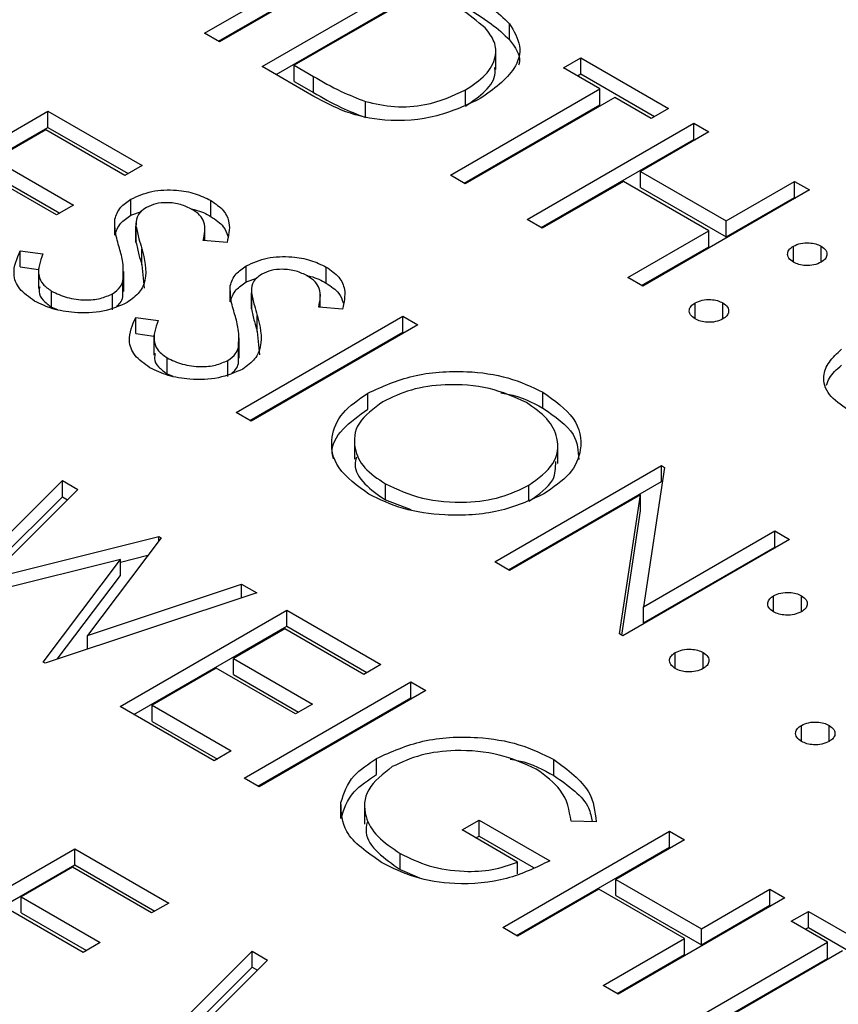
# Model space of a CAD drawing. Header units: inches. Extents: x 1802 to 2468, y -208 to -72.
# Tile 105 of 256: x 1861.052 to 1861.469, y -178.761 to -178.26. Entities that reach past the tile are written whole.
import ezdxf

# ---------------------------------------------------------------- set-up
doc = ezdxf.new("R2010")
doc.units = ezdxf.units.IN
doc.header["$LTSCALE"] = 0.5
doc.header["$MEASUREMENT"] = 0
doc.layers.add('SID-M-S', color=105, linetype='Continuous')

msp = doc.modelspace()

# ---------------------------------------------------------------- linework, layer by layer
at = {"layer": 'SID-M-S'}
for p, q in [((1861.14639, -178.26685), (1861.23125, -178.21786)), ((1861.23886, -178.22226), (1861.15401, -178.27124)), ((1861.15346, -178.27093), (1861.23125, -178.22603)), ((1861.17576, -178.2838), (1861.26062, -178.23482)), ((1861.18284, -178.28789), (1861.26062, -178.24299)), ((1861.25953, -178.24424), (1861.19208, -178.28318)), ((1861.30162, -178.27019), (1861.30162, -178.26202)), ((1861.15401, -178.27124), (1861.14639, -178.26685)), ((1861.29458, -178.28523), (1861.29458, -178.27503)), ((1861.19208, -178.28318), (1861.20182, -178.2888)), ((1861.19208, -178.29134), (1861.19208, -178.28318)), ((1861.32915, -178.28443), (1861.33786, -178.27941)), ((1861.33786, -178.27941), (1861.38246, -178.30516)), ((1861.33786, -178.28757), (1861.33786, -178.27941)), ((1861.20206, -178.29898), (1861.17576, -178.2838)), ((1861.34765, -178.29511), (1861.32915, -178.28443)), ((1861.33622, -178.28851), (1861.33786, -178.28757)), ((1861.33786, -178.28757), (1861.37538, -178.30924)), ((1861.19208, -178.29134), (1861.20182, -178.29696)), ((1861.20182, -178.29696), (1861.20182, -178.2888)), ((1861.2715, -178.33907), (1861.34765, -178.29511)), ((1861.27914, -178.30388), (1861.27914, -178.29572)), ((1861.34765, -178.30327), (1861.34765, -178.29511)), ((1861.22824, -178.30972), (1861.22824, -178.30156)), ((1861.27857, -178.34315), (1861.34765, -178.30327)), ((1861.35526, -178.2995), (1861.27911, -178.34346)), ((1861.37375, -178.31018), (1861.35526, -178.2995)), ((1860.98185, -178.35555), (1861.06671, -178.30657)), ((1861.06671, -178.30657), (1861.11457, -178.3342)), ((1861.06671, -178.31473), (1861.06671, -178.30657)), ((1861.38246, -178.30516), (1861.37375, -178.31018)), ((1861.31066, -178.36168), (1861.39551, -178.31269)), ((1861.39551, -178.31269), (1861.40313, -178.31709)), ((1861.39551, -178.32086), (1861.39551, -178.31269)), ((1860.98893, -178.35964), (1861.06671, -178.31473)), ((1861.06562, -178.31599), (1861.03951, -178.33106)), ((1861.10587, -178.33923), (1861.06562, -178.31599)), ((1861.06671, -178.31473), (1861.1075, -178.33828)), ((1861.40313, -178.31709), (1861.36832, -178.33718)), ((1861.31773, -178.36576), (1861.39551, -178.32086)), ((1861.39551, -178.32086), (1861.39605, -178.32117)), ((1861.03951, -178.33106), (1861.07976, -178.3543)), ((1861.07106, -178.35932), (1861.03081, -178.33609)), ((1861.11457, -178.3342), (1861.10587, -178.33923)), ((1861.36832, -178.33718), (1861.41183, -178.3623)), ((1861.36832, -178.34535), (1861.36832, -178.33718)), ((1861.03951, -178.33923), (1861.07269, -178.35838)), ((1861.27911, -178.34346), (1861.2715, -178.33907)), ((1861.35961, -178.34221), (1861.31827, -178.36607)), ((1861.40313, -178.36733), (1861.35961, -178.34221)), ((1861.41183, -178.3623), (1861.44664, -178.34221)), ((1861.44664, -178.34221), (1861.45426, -178.3466)), ((1861.44664, -178.35037), (1861.44664, -178.34221)), ((1861.36832, -178.34535), (1861.41183, -178.37047)), ((1861.45426, -178.3466), (1861.3694, -178.39559)), ((1861.10891, -178.35945), (1861.10891, -178.35129)), ((1861.14962, -178.36009), (1861.14962, -178.35192)), ((1861.41183, -178.37047), (1861.44664, -178.35037)), ((1861.44664, -178.35037), (1861.44718, -178.35069)), ((1861.07976, -178.3543), (1861.07106, -178.35932)), ((1861.10891, -178.35945), (1861.11427, -178.35749)), ((1861.10074, -178.36965), (1861.10074, -178.36148)), ((1861.11151, -178.36324), (1861.11151, -178.37345)), ((1861.31827, -178.36607), (1861.31066, -178.36168)), ((1861.41183, -178.37047), (1861.41183, -178.3623)), ((1861.11151, -178.3732), (1861.11151, -178.36503)), ((1861.14653, -178.37236), (1861.14653, -178.36541)), ((1861.36179, -178.39119), (1861.40313, -178.36733)), ((1861.40313, -178.37549), (1861.40313, -178.36733)), ((1861.11161, -178.37243), (1861.11151, -178.3732)), ((1861.15787, -178.37327), (1861.14576, -178.3723)), ((1861.05262, -178.3775), (1861.06409, -178.37916)), ((1861.05262, -178.38567), (1861.05262, -178.3775)), ((1861.11447, -178.38466), (1861.11447, -178.37649)), ((1861.36886, -178.39528), (1861.40313, -178.37549)), ((1861.4461, -178.38334), (1861.4461, -178.37518)), ((1861.46024, -178.38334), (1861.46024, -178.37518)), ((1861.05262, -178.38567), (1861.06186, -178.38701)), ((1861.06186, -178.38659), (1861.06186, -178.3968)), ((1861.10532, -178.39821), (1861.10532, -178.388)), ((1861.11447, -178.38466), (1861.11565, -178.39664)), ((1861.16766, -178.39336), (1861.16766, -178.3852)), ((1861.20837, -178.394), (1861.20837, -178.38584)), ((1861.10487, -178.40098), (1861.10487, -178.39281)), ((1861.16766, -178.39336), (1861.17301, -178.39141)), ((1861.3694, -178.39559), (1861.36179, -178.39119)), ((1861.06858, -178.40625), (1861.06858, -178.39808)), ((1861.15948, -178.40356), (1861.15948, -178.39539)), ((1861.17025, -178.39716), (1861.17025, -178.40736)), ((1861.09958, -178.40754), (1861.09958, -178.39938)), ((1861.17026, -178.40711), (1861.17026, -178.39895)), ((1861.20527, -178.40628), (1861.20527, -178.39932)), ((1861.06858, -178.40625), (1861.07153, -178.40744)), ((1861.17036, -178.40635), (1861.17026, -178.40711)), ((1861.21661, -178.40718), (1861.20451, -178.40622)), ((1861.39606, -178.41223), (1861.39606, -178.40407)), ((1861.4102, -178.41223), (1861.4102, -178.40407)), ((1861.11136, -178.41142), (1861.12283, -178.41308)), ((1861.11136, -178.41958), (1861.11136, -178.41142)), ((1861.16244, -178.4598), (1861.24729, -178.41082)), ((1861.17321, -178.41857), (1861.17321, -178.41041)), ((1861.24729, -178.41082), (1861.25491, -178.41521)), ((1861.24729, -178.41898), (1861.24729, -178.41082)), ((1861.25491, -178.41521), (1861.17005, -178.4642)), ((1861.17321, -178.41857), (1861.17439, -178.43055)), ((1861.11136, -178.41958), (1861.1206, -178.42092)), ((1861.1206, -178.42051), (1861.1206, -178.43071)), ((1861.16406, -178.43212), (1861.16406, -178.42191)), ((1861.16951, -178.46389), (1861.24729, -178.41898)), ((1861.24729, -178.41898), (1861.24783, -178.4193)), ((1861.16361, -178.43489), (1861.16361, -178.42672)), ((1861.12732, -178.44016), (1861.12732, -178.43199)), ((1861.15832, -178.44145), (1861.15832, -178.43329)), ((1861.12732, -178.44016), (1861.13027, -178.44135)), ((1861.22951, -178.45814), (1861.22951, -178.44997)), ((1861.31855, -178.45761), (1861.31855, -178.44944)), ((1861.17005, -178.4642), (1861.16244, -178.4598)), ((1861.22268, -178.47338), (1861.22268, -178.48358)), ((1861.32621, -178.48585), (1861.32621, -178.47564)), ((1861.29407, -178.53579), (1861.37892, -178.48681)), ((1861.38052, -178.48773), (1861.36979, -178.55865)), ((1861.37892, -178.48681), (1861.38052, -178.48773)), ((1861.37892, -178.49497), (1861.37892, -178.48681)), ((1861.01177, -178.55652), (1861.07405, -178.4945)), ((1861.07405, -178.4945), (1861.08192, -178.49904)), ((1861.07405, -178.50267), (1861.07405, -178.4945)), ((1861.23842, -178.50429), (1861.23842, -178.49613)), ((1861.30114, -178.53987), (1861.37892, -178.49497)), ((1861.31153, -178.50499), (1861.31153, -178.49683)), ((1861.37892, -178.49497), (1861.37938, -178.49524)), ((1861.0215, -178.555), (1861.07405, -178.50267)), ((1861.08192, -178.49904), (1861.0363, -178.54455)), ((1861.07405, -178.50267), (1861.07673, -178.50422)), ((1861.36832, -178.50172), (1861.30168, -178.54019)), ((1861.35761, -178.57247), (1861.36832, -178.50172)), ((1861.36832, -178.50989), (1861.36832, -178.50172)), ((1861.23842, -178.50429), (1861.25134, -178.50923)), ((1861.35874, -178.57313), (1861.36832, -178.50989)), ((1861.0363, -178.54455), (1861.12322, -178.52289)), ((1861.12433, -178.52353), (1861.08676, -178.5732)), ((1861.12322, -178.52289), (1861.12433, -178.52353)), ((1861.12322, -178.52499), (1861.12322, -178.52289)), ((1861.36979, -178.55865), (1861.43658, -178.52009)), ((1861.43658, -178.52009), (1861.44419, -178.52449)), ((1861.43658, -178.52826), (1861.43658, -178.52009)), ((1861.44419, -178.52449), (1861.35934, -178.57347)), ((1861.36979, -178.56681), (1861.43658, -178.52826)), ((1861.43658, -178.52826), (1861.43712, -178.52857)), ((1861.10359, -178.53595), (1861.11757, -178.53246)), ((1861.10359, -178.53459), (1861.01286, -178.55714)), ((1861.06423, -178.5868), (1861.10359, -178.53459)), ((1861.10359, -178.54276), (1861.10359, -178.53459)), ((1861.30168, -178.54019), (1861.29407, -178.53579)), ((1861.07144, -178.58539), (1861.10359, -178.54276)), ((1861.08676, -178.5732), (1861.16526, -178.54715)), ((1861.16526, -178.54715), (1861.17304, -178.55165)), ((1861.16526, -178.55423), (1861.16526, -178.54715)), ((1861.17304, -178.55165), (1861.06531, -178.58743)), ((1861.43603, -178.56123), (1861.43603, -178.55306)), ((1861.45018, -178.56123), (1861.45018, -178.55306)), ((1861.36979, -178.56681), (1861.36979, -178.55865)), ((1861.10342, -178.60943), (1861.18827, -178.56044)), ((1861.18827, -178.56044), (1861.23614, -178.58807)), ((1861.18827, -178.56861), (1861.18827, -178.56044)), ((1861.11049, -178.61351), (1861.18827, -178.56861)), ((1861.18827, -178.56861), (1861.22907, -178.59216)), ((1861.08676, -178.5803), (1861.08676, -178.5732)), ((1861.18719, -178.56986), (1861.16108, -178.58493)), ((1861.22744, -178.5931), (1861.18719, -178.56986)), ((1861.35934, -178.57347), (1861.35761, -178.57247)), ((1861.38599, -178.59012), (1861.38599, -178.58195)), ((1861.40013, -178.59011), (1861.40013, -178.58195)), ((1861.06531, -178.58743), (1861.06423, -178.5868)), ((1861.16108, -178.58493), (1861.20133, -178.60817)), ((1861.16108, -178.5931), (1861.16108, -178.58493)), ((1861.23614, -178.58807), (1861.22744, -178.5931)), ((1861.15238, -178.58996), (1861.11974, -178.6088)), ((1861.19263, -178.61319), (1861.15238, -178.58996)), ((1861.16108, -178.5931), (1861.19426, -178.61225)), ((1861.16652, -178.64585), (1861.25137, -178.59687)), ((1861.25137, -178.59687), (1861.25899, -178.60126)), ((1861.25137, -178.60503), (1861.25137, -178.59687)), ((1861.25899, -178.60126), (1861.17413, -178.65025)), ((1861.11974, -178.6088), (1861.15999, -178.63203)), ((1861.11974, -178.61696), (1861.11974, -178.6088)), ((1861.17359, -178.64993), (1861.25137, -178.60503)), ((1861.20133, -178.60817), (1861.19263, -178.61319)), ((1861.25137, -178.60503), (1861.25191, -178.60534)), ((1861.15129, -178.63706), (1861.10342, -178.60943)), ((1861.11974, -178.61696), (1861.15292, -178.63612)), ((1861.45018, -178.62717), (1861.45018, -178.619)), ((1861.46432, -178.62717), (1861.46432, -178.619)), ((1861.15999, -178.63203), (1861.15129, -178.63706)), ((1861.234, -178.64395), (1861.234, -178.63578)), ((1861.32421, -178.64457), (1861.32421, -178.6364)), ((1861.17413, -178.65025), (1861.16652, -178.64585)), ((1861.21581, -178.66646), (1861.21581, -178.65829)), ((1861.22785, -178.65908), (1861.22785, -178.66929)), ((1861.27748, -178.67223), (1861.28618, -178.6672)), ((1861.28618, -178.6672), (1861.32208, -178.68793)), ((1861.28618, -178.67537), (1861.28618, -178.6672)), ((1861.34567, -178.66803), (1861.33296, -178.66783)), ((1861.30576, -178.68855), (1861.27748, -178.67223)), ((1861.29815, -178.72184), (1861.383, -178.67285)), ((1861.383, -178.67285), (1861.39062, -178.67725)), ((1861.383, -178.68102), (1861.383, -178.67285)), ((1861.28455, -178.67631), (1861.28618, -178.67537)), ((1861.28618, -178.67537), (1861.31379, -178.6913)), ((1861.39062, -178.67725), (1861.3558, -178.69735)), ((1860.99545, -178.73079), (1861.08031, -178.6818)), ((1861.08031, -178.6818), (1861.12817, -178.70944)), ((1861.08031, -178.68997), (1861.08031, -178.6818)), ((1861.2459, -178.6923), (1861.2459, -178.68414)), ((1861.30522, -178.72592), (1861.383, -178.68102)), ((1861.383, -178.68102), (1861.38354, -178.68133)), ((1861.30576, -178.69457), (1861.30576, -178.68855)), ((1861.00252, -178.73487), (1861.08031, -178.68997)), ((1861.07922, -178.69122), (1861.05311, -178.7063)), ((1861.11947, -178.71446), (1861.07922, -178.69122)), ((1861.08031, -178.68997), (1861.1211, -178.71352)), ((1861.2459, -178.6923), (1861.25582, -178.69651)), ((1861.3558, -178.69735), (1861.39932, -178.72247)), ((1861.3558, -178.70551), (1861.3558, -178.69735)), ((1861.3471, -178.70237), (1861.30576, -178.72623)), ((1861.39062, -178.72749), (1861.3471, -178.70237)), ((1861.39932, -178.72247), (1861.43413, -178.70237)), ((1861.43413, -178.70237), (1861.44175, -178.70677)), ((1861.43413, -178.71054), (1861.43413, -178.70237)), ((1861.05311, -178.7063), (1861.09336, -178.72953)), ((1861.05311, -178.71446), (1861.05311, -178.7063)), ((1861.3558, -178.70551), (1861.39932, -178.73063)), ((1861.44175, -178.70677), (1861.35689, -178.75575)), ((1861.08466, -178.73456), (1861.04441, -178.71132)), ((1861.12817, -178.70944), (1861.11947, -178.71446)), ((1861.39932, -178.73063), (1861.43413, -178.71054)), ((1861.43413, -178.71054), (1861.43467, -178.71085)), ((1861.44501, -178.7187), (1861.45371, -178.71367)), ((1861.45371, -178.71367), (1861.49831, -178.73942)), ((1861.45371, -178.72184), (1861.45371, -178.71367)), ((1861.05311, -178.71446), (1861.08629, -178.73361)), ((1861.4635, -178.72937), (1861.44501, -178.7187)), ((1861.30576, -178.72623), (1861.29815, -178.72184)), ((1861.39932, -178.73063), (1861.39932, -178.72247)), ((1861.45208, -178.72278), (1861.45371, -178.72184)), ((1861.45371, -178.72184), (1861.49124, -178.74351)), ((1861.34928, -178.75135), (1861.39062, -178.72749)), ((1861.39062, -178.73566), (1861.39062, -178.72749)), ((1861.09336, -178.72953), (1861.08466, -178.73456)), ((1861.10832, -178.79594), (1861.1706, -178.73393)), ((1861.1706, -178.73393), (1861.17847, -178.73847)), ((1861.1706, -178.74209), (1861.1706, -178.73393)), ((1861.38735, -178.77333), (1861.4635, -178.72937)), ((1861.47112, -178.73377), (1861.39497, -178.77773)), ((1861.4635, -178.73754), (1861.4635, -178.72937)), ((1861.17847, -178.73847), (1861.13285, -178.78398)), ((1861.35635, -178.75544), (1861.39062, -178.73566)), ((1861.39442, -178.77742), (1861.4635, -178.73754)), ((1861.11804, -178.79442), (1861.1706, -178.74209)), ((1861.1706, -178.74209), (1861.17328, -178.74364)), ((1861.35689, -178.75575), (1861.34928, -178.75135))]:
    msp.add_line(p, q, dxfattribs=at)
for points, knots in [([(1861.28919, -178.26411), (1861.28521, -178.26083), (1861.2781, -178.25497), (1861.26935, -178.24991), (1861.2655, -178.24768)], [0, 0, 0, 0, 0.559542, 1, 1, 1, 1]), ([(1861.27775, -178.24471), (1861.28285, -178.24766), (1861.29193, -178.25292), (1861.29866, -178.25924), (1861.30162, -178.26202)], [0, 0, 0, 0, 0.560445, 1, 1, 1, 1]), ([(1861.27775, -178.25288), (1861.28285, -178.25582), (1861.29193, -178.26108), (1861.29866, -178.26741), (1861.30162, -178.27019)], [0, 0, 0, 0, 0.560445, 1, 1, 1, 1]), ([(1861.30162, -178.26202), (1861.30384, -178.26572), (1861.3083, -178.27313), (1861.30449, -178.28744), (1861.29347, -178.29532), (1861.28674, -178.30012)], [0, 0, 0, 0, 0.280264, 0.560715, 1, 1, 1, 1]), ([(1861.27914, -178.29572), (1861.28284, -178.29327), (1861.29023, -178.28837), (1861.29496, -178.27956), (1861.29461, -178.2711), (1861.291, -178.26644), (1861.28919, -178.26411)], [0, 0, 0, 0, 0.280178, 0.559765, 0.779797, 1, 1, 1, 1]), ([(1861.30162, -178.27019), (1861.30444, -178.2739), (1861.30766, -178.27815), (1861.3064, -178.28254), (1861.30625, -178.28309)], [0, 0, 0, 0, 0.874765, 1, 1, 1, 1]), ([(1861.27914, -178.30388), (1861.28277, -178.30143), (1861.29, -178.29654), (1861.29475, -178.28928), (1861.29422, -178.28514), (1861.2941, -178.28422)], [0, 0, 0, 0, 0.437941, 0.874957, 1, 1, 1, 1]), ([(1861.20182, -178.2888), (1861.20638, -178.29145), (1861.21452, -178.29617), (1861.22405, -178.29991), (1861.22824, -178.30156)], [0, 0, 0, 0, 0.560426, 1, 1, 1, 1]), ([(1861.20182, -178.29696), (1861.20638, -178.29961), (1861.21452, -178.30433), (1861.22405, -178.30808), (1861.22824, -178.30972)], [0, 0, 0, 0, 0.560426, 1, 1, 1, 1]), ([(1861.22824, -178.30156), (1861.23311, -178.30265), (1861.24285, -178.30485), (1861.26212, -178.30359), (1861.27269, -178.2987), (1861.27914, -178.29572)], [0, 0, 0, 0, 0.280536, 0.561015, 1, 1, 1, 1]), ([(1861.28674, -178.30012), (1861.27975, -178.30344), (1861.26579, -178.31007), (1861.23962, -178.31249), (1861.21754, -178.3074), (1861.20723, -178.3018), (1861.20206, -178.29898)], [0, 0, 0, 0, 0.280124, 0.559248, 0.778837, 1, 1, 1, 1]), ([(1861.10891, -178.35129), (1861.11229, -178.34976), (1861.11905, -178.34671), (1861.13139, -178.34628), (1861.14194, -178.34819), (1861.14706, -178.35068), (1861.14962, -178.35192)], [0, 0, 0, 0, 0.2795526, 0.5587984, 0.7793777, 1, 1, 1, 1]), ([(1861.10074, -178.36148), (1861.10144, -178.35935), (1861.1027, -178.35554), (1861.10701, -178.35258), (1861.10891, -178.35129)], [0, 0, 0, 0, 0.55984, 1, 1, 1, 1]), ([(1861.14007, -178.35646), (1861.13821, -178.35554), (1861.13451, -178.3537), (1861.12772, -178.35284), (1861.12137, -178.35337), (1861.11838, -178.35477), (1861.11688, -178.35548)], [0, 0, 0, 0, 0.280274, 0.559931, 0.77992, 1, 1, 1, 1]), ([(1861.14962, -178.35192), (1861.15198, -178.35358), (1861.15669, -178.35689), (1861.15988, -178.36449), (1861.15863, -178.36994), (1861.15787, -178.37327)], [0, 0, 0, 0, 0.27975, 0.559501, 1, 1, 1, 1]), ([(1861.11688, -178.35548), (1861.1158, -178.35622), (1861.11363, -178.3577), (1861.11156, -178.36101), (1861.11153, -178.36351), (1861.11151, -178.36503)], [0, 0, 0, 0, 0.279946, 0.559774, 1, 1, 1, 1]), ([(1861.1398, -178.35634), (1861.14041, -178.35645), (1861.14421, -178.3571), (1861.14715, -178.35872), (1861.14962, -178.36009)], [0, 0, 0, 0, 0.159859, 1, 1, 1, 1]), ([(1861.14576, -178.3723), (1861.14644, -178.36914), (1861.14738, -178.36474), (1861.14428, -178.35928), (1861.14147, -178.3574), (1861.14007, -178.35646)], [0, 0, 0, 0, 0.559818, 0.779848, 1, 1, 1, 1]), ([(1861.10074, -178.36965), (1861.10144, -178.36751), (1861.1027, -178.3637), (1861.10701, -178.36075), (1861.10891, -178.35945)], [0, 0, 0, 0, 0.55984, 1, 1, 1, 1]), ([(1861.1031, -178.37617), (1861.10229, -178.37344), (1861.10084, -178.36858), (1861.10077, -178.36365), (1861.10074, -178.36148)], [0, 0, 0, 0, 0.560413, 1, 1, 1, 1]), ([(1861.14962, -178.36009), (1861.15206, -178.36173), (1861.15638, -178.36465), (1861.15763, -178.3684), (1861.15818, -178.37003)], [0, 0, 0, 0, 0.564272, 1, 1, 1, 1]), ([(1861.11151, -178.36503), (1861.11198, -178.36718), (1861.11282, -178.37101), (1861.11397, -178.37482), (1861.11447, -178.37649)], [0, 0, 0, 0, 0.559906, 1, 1, 1, 1]), ([(1861.11151, -178.3732), (1861.11198, -178.37534), (1861.11282, -178.37918), (1861.11397, -178.38298), (1861.11447, -178.38466)], [0, 0, 0, 0, 0.559906, 1, 1, 1, 1]), ([(1861.4461, -178.37518), (1861.44727, -178.37465), (1861.44961, -178.3736), (1861.45383, -178.37338), (1861.45756, -178.3739), (1861.45935, -178.37475), (1861.46024, -178.37518)], [0, 0, 0, 0, 0.279585, 0.559454, 0.779697, 1, 1, 1, 1]), ([(1861.05987, -178.40311), (1861.05705, -178.40111), (1861.0514, -178.39712), (1861.04812, -178.38785), (1861.05091, -178.38143), (1861.05262, -178.3775)], [0, 0, 0, 0, 0.2798798, 0.5596658, 1, 1, 1, 1]), ([(1861.10487, -178.39281), (1861.10505, -178.38969), (1861.10538, -178.3841), (1861.1038, -178.3786), (1861.1031, -178.37617)], [0, 0, 0, 0, 0.5594958, 1, 1, 1, 1]), ([(1861.11447, -178.37649), (1861.11585, -178.38184), (1861.11777, -178.38928), (1861.11387, -178.39882), (1861.10934, -178.40217), (1861.10708, -178.40384)], [0, 0, 0, 0, 0.560115, 0.780284, 1, 1, 1, 1]), ([(1861.4461, -178.38334), (1861.44517, -178.38267), (1861.44333, -178.38132), (1861.44296, -178.37888), (1861.44385, -178.37672), (1861.44535, -178.37569), (1861.4461, -178.37518)], [0, 0, 0, 0, 0.2796468, 0.5592988, 0.7796148, 1, 1, 1, 1]), ([(1861.46024, -178.37518), (1861.46117, -178.37585), (1861.46302, -178.3772), (1861.46336, -178.37964), (1861.46251, -178.38181), (1861.461, -178.38283), (1861.46024, -178.38334)], [0, 0, 0, 0, 0.279602, 0.559212, 0.779475, 1, 1, 1, 1]), ([(1861.06409, -178.37916), (1861.06274, -178.38286), (1861.06085, -178.388), (1861.06374, -178.39464), (1861.06696, -178.39693), (1861.06858, -178.39808)], [0, 0, 0, 0, 0.559321, 0.779782, 1, 1, 1, 1]), ([(1861.16766, -178.3852), (1861.17104, -178.38367), (1861.17779, -178.38062), (1861.19013, -178.38019), (1861.20068, -178.3821), (1861.2058, -178.38459), (1861.20837, -178.38584)], [0, 0, 0, 0, 0.279553, 0.558798, 0.779378, 1, 1, 1, 1]), ([(1861.46024, -178.38334), (1861.45908, -178.38388), (1861.45675, -178.38495), (1861.45251, -178.38515), (1861.44877, -178.38465), (1861.44699, -178.38378), (1861.4461, -178.38334)], [0, 0, 0, 0, 0.2795175, 0.5593264, 0.7795441, 1, 1, 1, 1]), ([(1861.15948, -178.39539), (1861.16019, -178.39326), (1861.16145, -178.38945), (1861.16576, -178.3865), (1861.16766, -178.3852)], [0, 0, 0, 0, 0.55984, 1, 1, 1, 1]), ([(1861.19881, -178.39037), (1861.19696, -178.38945), (1861.19325, -178.38762), (1861.18646, -178.38675), (1861.18011, -178.38728), (1861.17712, -178.38869), (1861.17563, -178.38939)], [0, 0, 0, 0, 0.280274, 0.559931, 0.77992, 1, 1, 1, 1]), ([(1861.20837, -178.38584), (1861.21072, -178.38749), (1861.21544, -178.3908), (1861.21862, -178.39841), (1861.21737, -178.40385), (1861.21661, -178.40718)], [0, 0, 0, 0, 0.27975, 0.559501, 1, 1, 1, 1]), ([(1861.09958, -178.39938), (1861.10106, -178.39828), (1861.10371, -178.39632), (1861.10451, -178.39389), (1861.10487, -178.39281)], [0, 0, 0, 0, 0.55899, 1, 1, 1, 1]), ([(1861.15948, -178.40356), (1861.16019, -178.40142), (1861.16145, -178.39761), (1861.16576, -178.39466), (1861.16766, -178.39336)], [0, 0, 0, 0, 0.55984, 1, 1, 1, 1]), ([(1861.17563, -178.38939), (1861.17454, -178.39013), (1861.17237, -178.39161), (1861.17031, -178.39492), (1861.17028, -178.39742), (1861.17026, -178.39895)], [0, 0, 0, 0, 0.279946, 0.559774, 1, 1, 1, 1]), ([(1861.19854, -178.39026), (1861.19915, -178.39036), (1861.20296, -178.39101), (1861.2059, -178.39264), (1861.20837, -178.394)], [0, 0, 0, 0, 0.159859, 1, 1, 1, 1]), ([(1861.20451, -178.40622), (1861.20518, -178.40306), (1861.20613, -178.39865), (1861.20302, -178.3932), (1861.20022, -178.39131), (1861.19881, -178.39037)], [0, 0, 0, 0, 0.559818, 0.779848, 1, 1, 1, 1]), ([(1861.06261, -178.39582), (1861.06237, -178.39669), (1861.06172, -178.39901), (1861.06385, -178.4028), (1861.067, -178.4051), (1861.06858, -178.40625)], [0, 0, 0, 0, 0.228979, 0.614702, 1, 1, 1, 1]), ([(1861.06858, -178.39808), (1861.07109, -178.39927), (1861.0761, -178.40163), (1861.0851, -178.40287), (1861.09353, -178.40209), (1861.09757, -178.40028), (1861.09958, -178.39938)], [0, 0, 0, 0, 0.280276, 0.560148, 0.780153, 1, 1, 1, 1]), ([(1861.16184, -178.41008), (1861.16103, -178.40736), (1861.15958, -178.40249), (1861.15951, -178.39756), (1861.15948, -178.39539)], [0, 0, 0, 0, 0.560413, 1, 1, 1, 1]), ([(1861.20837, -178.394), (1861.21081, -178.39565), (1861.21513, -178.39856), (1861.21638, -178.40231), (1861.21692, -178.40394)], [0, 0, 0, 0, 0.564272, 1, 1, 1, 1]), ([(1861.10708, -178.40384), (1861.10313, -178.40557), (1861.09523, -178.40904), (1861.08105, -178.40939), (1861.06873, -178.40745), (1861.06283, -178.40456), (1861.05987, -178.40311)], [0, 0, 0, 0, 0.279183, 0.559085, 0.779446, 1, 1, 1, 1]), ([(1861.10154, -178.4058), (1861.10224, -178.40525), (1861.10406, -178.40383), (1861.10456, -178.40206), (1861.10487, -178.40098)], [0, 0, 0, 0, 0.384752, 1, 1, 1, 1]), ([(1861.17026, -178.39895), (1861.17073, -178.40109), (1861.17156, -178.40492), (1861.17271, -178.40873), (1861.17321, -178.41041)], [0, 0, 0, 0, 0.559906, 1, 1, 1, 1]), ([(1861.39606, -178.40407), (1861.39722, -178.40354), (1861.39956, -178.40248), (1861.40378, -178.40225), (1861.40752, -178.40277), (1861.40931, -178.40364), (1861.4102, -178.40407)], [0, 0, 0, 0, 0.279576, 0.559284, 0.779552, 1, 1, 1, 1]), ([(1861.17026, -178.40711), (1861.17073, -178.40926), (1861.17156, -178.41309), (1861.17271, -178.4169), (1861.17321, -178.41857)], [0, 0, 0, 0, 0.559906, 1, 1, 1, 1]), ([(1861.39606, -178.41223), (1861.39514, -178.41156), (1861.39332, -178.41021), (1861.39294, -178.40777), (1861.39383, -178.40562), (1861.39531, -178.40458), (1861.39606, -178.40407)], [0, 0, 0, 0, 0.279581, 0.559143, 0.779575, 1, 1, 1, 1]), ([(1861.4102, -178.40407), (1861.41112, -178.40474), (1861.41298, -178.40608), (1861.41332, -178.40853), (1861.41247, -178.41069), (1861.41096, -178.41172), (1861.4102, -178.41223)], [0, 0, 0, 0, 0.279602, 0.559212, 0.779475, 1, 1, 1, 1]), ([(1861.11862, -178.43702), (1861.11579, -178.43502), (1861.11014, -178.43104), (1861.10687, -178.42176), (1861.10966, -178.41534), (1861.11136, -178.41142)], [0, 0, 0, 0, 0.27988, 0.559666, 1, 1, 1, 1]), ([(1861.12283, -178.41308), (1861.12148, -178.41677), (1861.11959, -178.42192), (1861.12248, -178.42855), (1861.12571, -178.43085), (1861.12732, -178.43199)], [0, 0, 0, 0, 0.559321, 0.779782, 1, 1, 1, 1]), ([(1861.16361, -178.42672), (1861.16379, -178.4236), (1861.16412, -178.41802), (1861.16254, -178.41251), (1861.16184, -178.41008)], [0, 0, 0, 0, 0.559496, 1, 1, 1, 1]), ([(1861.17321, -178.41041), (1861.17459, -178.41575), (1861.17652, -178.4232), (1861.17261, -178.43273), (1861.16808, -178.43608), (1861.16582, -178.43775)], [0, 0, 0, 0, 0.560115, 0.780284, 1, 1, 1, 1]), ([(1861.4102, -178.41223), (1861.40903, -178.41276), (1861.4067, -178.41382), (1861.40247, -178.41403), (1861.39873, -178.41352), (1861.39695, -178.41266), (1861.39606, -178.41223)], [0, 0, 0, 0, 0.279469, 0.559358, 0.779674, 1, 1, 1, 1]), ([(1861.15832, -178.43329), (1861.15981, -178.43219), (1861.16246, -178.43023), (1861.16326, -178.4278), (1861.16361, -178.42672)], [0, 0, 0, 0, 0.55899, 1, 1, 1, 1]), ([(1861.47385, -178.4584), (1861.4703, -178.45596), (1861.46321, -178.45107), (1861.46054, -178.44201), (1861.46377, -178.43398), (1861.46831, -178.42974), (1861.47057, -178.42762)], [0, 0, 0, 0, 0.279886, 0.558979, 0.779263, 1, 1, 1, 1]), ([(1861.12135, -178.42974), (1861.12111, -178.4306), (1861.12047, -178.43292), (1861.12259, -178.43672), (1861.12574, -178.43901), (1861.12732, -178.44016)], [0, 0, 0, 0, 0.228979, 0.614702, 1, 1, 1, 1]), ([(1861.12732, -178.43199), (1861.12983, -178.43318), (1861.13485, -178.43555), (1861.14385, -178.43678), (1861.15228, -178.436), (1861.15631, -178.43419), (1861.15832, -178.43329)], [0, 0, 0, 0, 0.280276, 0.560148, 0.780153, 1, 1, 1, 1]), ([(1861.16582, -178.43775), (1861.16188, -178.43948), (1861.15398, -178.44295), (1861.1398, -178.4433), (1861.12748, -178.44137), (1861.12157, -178.43847), (1861.11862, -178.43702)], [0, 0, 0, 0, 0.279183, 0.559085, 0.779446, 1, 1, 1, 1]), ([(1861.16028, -178.43971), (1861.16099, -178.43916), (1861.16281, -178.43774), (1861.16331, -178.43598), (1861.16361, -178.43489)], [0, 0, 0, 0, 0.384752, 1, 1, 1, 1]), ([(1861.22951, -178.44997), (1861.23684, -178.44664), (1861.2515, -178.43999), (1861.27803, -178.43809), (1861.30157, -178.44142), (1861.31289, -178.44677), (1861.31855, -178.44944)], [0, 0, 0, 0, 0.279731, 0.5593268, 0.7796805, 1, 1, 1, 1]), ([(1861.463, -178.44592), (1861.46338, -178.4447), (1861.46452, -178.44102), (1861.46815, -178.43788), (1861.47057, -178.43578)], [0, 0, 0, 0, 0.331479, 1, 1, 1, 1]), ([(1861.31022, -178.45468), (1861.30416, -178.45199), (1861.29206, -178.44661), (1861.27035, -178.44499), (1861.25099, -178.44769), (1861.24177, -178.45213), (1861.23716, -178.45435)], [0, 0, 0, 0, 0.279627, 0.55935, 0.77963, 1, 1, 1, 1]), ([(1861.23002, -178.50133), (1861.22417, -178.49711), (1861.21248, -178.48868), (1861.20985, -178.47331), (1861.2154, -178.4597), (1861.22481, -178.45321), (1861.22951, -178.44997)], [0, 0, 0, 0, 0.279663, 0.559354, 0.779636, 1, 1, 1, 1]), ([(1861.29712, -178.44985), (1861.29836, -178.45002), (1861.30667, -178.45116), (1861.31309, -178.45464), (1861.31855, -178.45761)], [0, 0, 0, 0, 0.149262, 1, 1, 1, 1]), ([(1861.31855, -178.44944), (1861.3245, -178.45368), (1861.3364, -178.46216), (1861.33922, -178.4777), (1861.33347, -178.49144), (1861.32391, -178.49797), (1861.31912, -178.50123)], [0, 0, 0, 0, 0.279767, 0.559358, 0.779571, 1, 1, 1, 1]), ([(1861.21206, -178.48347), (1861.21178, -178.48246), (1861.21032, -178.47732), (1861.21586, -178.46783), (1861.22496, -178.46137), (1861.22951, -178.45814)], [0, 0, 0, 0, 0.108942, 0.554389, 1, 1, 1, 1]), ([(1861.23716, -178.45435), (1861.23246, -178.45781), (1861.22306, -178.46474), (1861.22179, -178.47731), (1861.22686, -178.48826), (1861.23456, -178.49351), (1861.23842, -178.49613)], [0, 0, 0, 0, 0.279416, 0.559077, 0.779478, 1, 1, 1, 1]), ([(1861.31153, -178.49683), (1861.31626, -178.49334), (1861.32573, -178.48637), (1861.32709, -178.47366), (1861.32162, -178.4627), (1861.31402, -178.45735), (1861.31022, -178.45468)], [0, 0, 0, 0, 0.279468, 0.55887, 0.779516, 1, 1, 1, 1]), ([(1861.31855, -178.45761), (1861.32476, -178.46184), (1861.33595, -178.46946), (1861.3366, -178.47937), (1861.33689, -178.48378)], [0, 0, 0, 0, 0.554805, 1, 1, 1, 1]), ([(1861.22366, -178.48262), (1861.22336, -178.48384), (1861.22224, -178.48844), (1861.22718, -178.49645), (1861.23467, -178.50168), (1861.23842, -178.50429)], [0, 0, 0, 0, 0.153197, 0.576483, 1, 1, 1, 1]), ([(1861.31153, -178.50499), (1861.31652, -178.50152), (1861.32508, -178.49557), (1861.32511, -178.48794), (1861.32512, -178.48477)], [0, 0, 0, 0, 0.584093, 1, 1, 1, 1]), ([(1861.23842, -178.49613), (1861.24442, -178.49889), (1861.25642, -178.5044), (1861.2782, -178.50624), (1861.29764, -178.50349), (1861.3069, -178.49905), (1861.31153, -178.49683)], [0, 0, 0, 0, 0.27983, 0.559389, 0.779654, 1, 1, 1, 1]), ([(1861.31912, -178.50123), (1861.31179, -178.5046), (1861.29713, -178.51134), (1861.27045, -178.51279), (1861.24686, -178.50952), (1861.23563, -178.50406), (1861.23002, -178.50133)], [0, 0, 0, 0, 0.27963, 0.559343, 0.779597, 1, 1, 1, 1]), ([(1861.43603, -178.56123), (1861.43511, -178.56055), (1861.43327, -178.55921), (1861.4329, -178.55676), (1861.43379, -178.55461), (1861.43529, -178.55358), (1861.43603, -178.55306)], [0, 0, 0, 0, 0.279647, 0.559299, 0.779615, 1, 1, 1, 1]), ([(1861.43603, -178.55306), (1861.4372, -178.55254), (1861.43954, -178.55148), (1861.44376, -178.55126), (1861.4475, -178.55178), (1861.44928, -178.55263), (1861.45018, -178.55306)], [0, 0, 0, 0, 0.279585, 0.559454, 0.779697, 1, 1, 1, 1]), ([(1861.45018, -178.55306), (1861.4511, -178.55373), (1861.45296, -178.55508), (1861.4533, -178.55752), (1861.45245, -178.55969), (1861.45093, -178.56071), (1861.45018, -178.56123)], [0, 0, 0, 0, 0.279602, 0.559212, 0.779475, 1, 1, 1, 1]), ([(1861.45018, -178.56123), (1861.44901, -178.56176), (1861.44669, -178.56283), (1861.44245, -178.56304), (1861.4387, -178.56253), (1861.43692, -178.56166), (1861.43603, -178.56123)], [0, 0, 0, 0, 0.279517, 0.559326, 0.779544, 1, 1, 1, 1]), ([(1861.38599, -178.59011), (1861.38508, -178.58944), (1861.38326, -178.58809), (1861.38288, -178.58565), (1861.38377, -178.5835), (1861.38525, -178.58247), (1861.38599, -178.58195)], [0, 0, 0, 0, 0.279581, 0.559143, 0.779575, 1, 1, 1, 1]), ([(1861.38599, -178.58195), (1861.38716, -178.58142), (1861.38949, -178.58036), (1861.39372, -178.58013), (1861.39746, -178.58066), (1861.39924, -178.58152), (1861.40013, -178.58195)], [0, 0, 0, 0, 0.279576, 0.559284, 0.779552, 1, 1, 1, 1]), ([(1861.40013, -178.58195), (1861.40106, -178.58262), (1861.40292, -178.58397), (1861.40326, -178.58641), (1861.40241, -178.58858), (1861.40089, -178.5896), (1861.40013, -178.59011)], [0, 0, 0, 0, 0.279602, 0.559212, 0.779475, 1, 1, 1, 1]), ([(1861.40013, -178.59011), (1861.39897, -178.59064), (1861.39664, -178.59171), (1861.39241, -178.59192), (1861.38867, -178.5914), (1861.38689, -178.59054), (1861.38599, -178.59011)], [0, 0, 0, 0, 0.279469, 0.559358, 0.779674, 1, 1, 1, 1]), ([(1861.45018, -178.62717), (1861.44926, -178.62649), (1861.44744, -178.62514), (1861.44706, -178.62271), (1861.44795, -178.62055), (1861.44943, -178.61952), (1861.45018, -178.619)], [0, 0, 0, 0, 0.279581, 0.559143, 0.779575, 1, 1, 1, 1]), ([(1861.45018, -178.619), (1861.45134, -178.61847), (1861.45368, -178.61741), (1861.45791, -178.61719), (1861.46164, -178.61771), (1861.46343, -178.61857), (1861.46432, -178.619)], [0, 0, 0, 0, 0.279576, 0.559284, 0.779552, 1, 1, 1, 1]), ([(1861.46432, -178.619), (1861.46525, -178.61967), (1861.4671, -178.62102), (1861.46744, -178.62346), (1861.46659, -178.62563), (1861.46508, -178.62665), (1861.46432, -178.62717)], [0, 0, 0, 0, 0.279602, 0.559212, 0.779475, 1, 1, 1, 1]), ([(1861.234, -178.63578), (1861.24149, -178.63243), (1861.25646, -178.62571), (1861.28358, -178.62415), (1861.30724, -178.62806), (1861.31855, -178.63362), (1861.32421, -178.6364)], [0, 0, 0, 0, 0.27959, 0.559072, 0.779411, 1, 1, 1, 1]), ([(1861.46432, -178.62717), (1861.46315, -178.6277), (1861.46082, -178.62876), (1861.45659, -178.62897), (1861.45285, -178.62846), (1861.45107, -178.6276), (1861.45018, -178.62717)], [0, 0, 0, 0, 0.2794691, 0.5593578, 0.7796739, 1, 1, 1, 1]), ([(1861.31525, -178.64128), (1861.30923, -178.63856), (1861.29719, -178.63311), (1861.2756, -178.63111), (1861.25605, -178.63349), (1861.24665, -178.63782), (1861.24195, -178.63998)], [0, 0, 0, 0, 0.279847, 0.559555, 0.779847, 1, 1, 1, 1]), ([(1861.21581, -178.65829), (1861.21731, -178.65356), (1861.22, -178.64509), (1861.22972, -178.63863), (1861.234, -178.63578)], [0, 0, 0, 0, 0.559317, 1, 1, 1, 1]), ([(1861.30192, -178.63623), (1861.30345, -178.63647), (1861.31212, -178.63781), (1861.31875, -178.64152), (1861.32421, -178.64457)], [0, 0, 0, 0, 0.176046, 1, 1, 1, 1]), ([(1861.32421, -178.6364), (1861.33128, -178.64164), (1861.34393, -178.65103), (1861.34514, -178.66282), (1861.34567, -178.66803)], [0, 0, 0, 0, 0.558579, 1, 1, 1, 1]), ([(1861.21581, -178.66646), (1861.21731, -178.66172), (1861.22, -178.65326), (1861.22972, -178.6468), (1861.234, -178.64395)], [0, 0, 0, 0, 0.559317, 1, 1, 1, 1]), ([(1861.24195, -178.63998), (1861.23721, -178.64372), (1861.22772, -178.65121), (1861.22712, -178.66455), (1861.23368, -178.67587), (1861.24182, -178.68138), (1861.2459, -178.68414)], [0, 0, 0, 0, 0.279061, 0.558584, 0.779236, 1, 1, 1, 1]), ([(1861.33296, -178.66783), (1861.33203, -178.66231), (1861.33037, -178.65245), (1861.31987, -178.64469), (1861.31525, -178.64128)], [0, 0, 0, 0, 0.55984, 1, 1, 1, 1]), ([(1861.32421, -178.64457), (1861.33165, -178.64973), (1861.34179, -178.65677), (1861.34322, -178.66563), (1861.3436, -178.66799)], [0, 0, 0, 0, 0.733897, 1, 1, 1, 1]), ([(1861.23653, -178.68878), (1861.22933, -178.68379), (1861.21646, -178.67487), (1861.21601, -178.66336), (1861.21581, -178.65829)], [0, 0, 0, 0, 0.559617, 1, 1, 1, 1]), ([(1861.22914, -178.66831), (1861.2288, -178.67005), (1861.22775, -178.67538), (1861.23398, -178.68406), (1861.24193, -178.68955), (1861.2459, -178.6923)], [0, 0, 0, 0, 0.194371, 0.597084, 1, 1, 1, 1]), ([(1861.2459, -178.68414), (1861.25061, -178.68647), (1861.26003, -178.69114), (1861.27709, -178.6937), (1861.29326, -178.69296), (1861.30159, -178.69002), (1861.30576, -178.68855)], [0, 0, 0, 0, 0.280254, 0.559912, 0.779941, 1, 1, 1, 1]), ([(1861.32208, -178.68793), (1861.31515, -178.69132), (1861.30132, -178.6981), (1861.27546, -178.70064), (1861.25263, -178.69688), (1861.2419, -178.69148), (1861.23653, -178.68878)], [0, 0, 0, 0, 0.280351, 0.559367, 0.779371, 1, 1, 1, 1])]:
    msp.add_open_spline(points, degree=3, knots=knots, dxfattribs=at)

doc.saveas('drawing.dxf')
